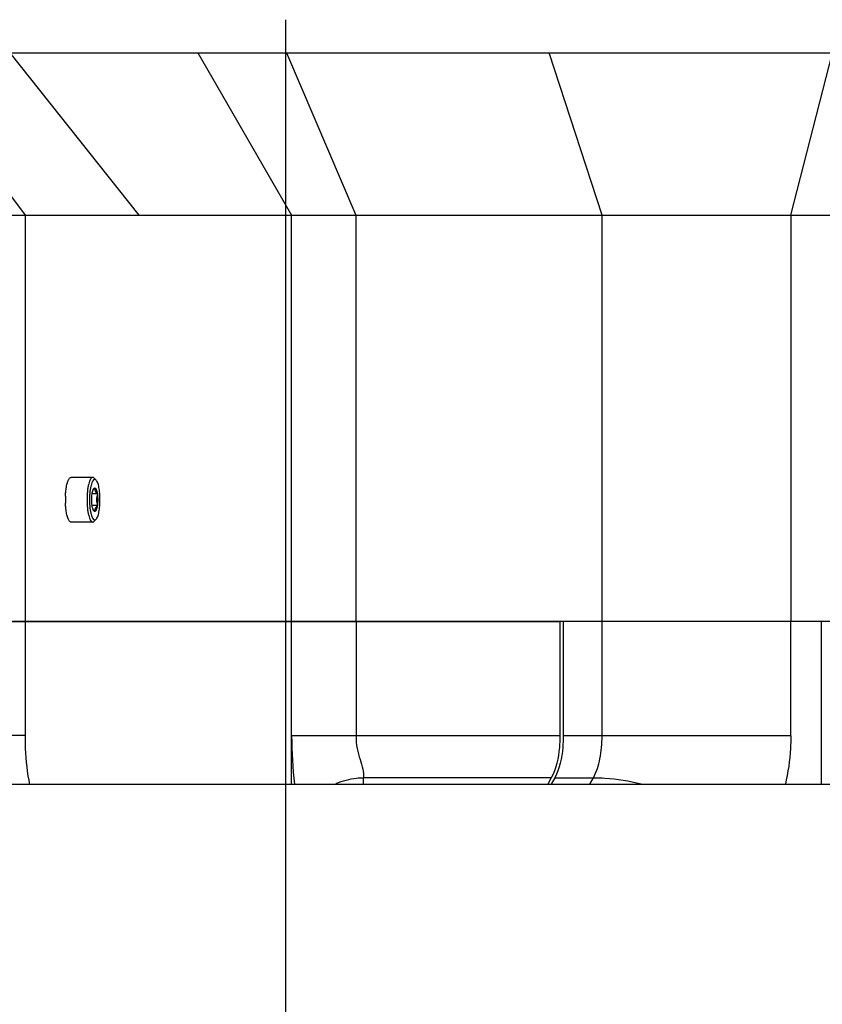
# Model space of a CAD drawing. Header units: millimetres. Extents: x -491 to 2059, y -393 to 795.
# Tile 246 of 256: x 962 to 1001, y 165 to 213. Entities that reach past the tile are written whole.
import ezdxf

# ---------------------------------------------------------------- set-up
doc = ezdxf.new("R2010")
doc.units = ezdxf.units.MM
doc.header["$LTSCALE"] = 462.55
doc.linetypes.add('CENTER', pattern=[0.6, 0.375, -0.075, 0.075, -0.075])
doc.layers.get('0').update_dxf_attribs({"linetype": 'CONTINUOUS'})
for name, color, linetype in [('_0219_COVER_TOP_PBL8', 7, 'CONTINUOUS'), ('_0302_DELTA_BOTTOM_COVER-3T_PBL44', 7, 'CONTINUOUS'), ('_0302_DELTA_BOTTOM_COVER-SLD_PBL45', 7, 'CONTINUOUS'), ('DEFAULT_1', 7, 'CENTER'), ('DR1SM11P1003_PBL3', 7, 'CONTINUOUS'), ('P9140503_BOLT_PBL21', 7, 'CONTINUOUS')]:
    doc.layers.add(name, color=color, linetype=linetype)

# ---------------------------------------------------------------- blocks, each defined once
blk = doc.blocks.new('_0219_COVER_TOP_PBL8', base_point=(1519.6, 1474.68))
at = {"layer": '_0219_COVER_TOP_PBL8', "color": 7}
for p, q in [((1393.13, 1509.68), (1613.6, 1509.68)), ((1327, 1489.68), (1720.99, 1489.68)), ((1711.59, 1439.68), (1450.76, 1439.68))]:
    blk.add_line(p, q, dxfattribs=at)
at = {"layer": '_0219_COVER_TOP_PBL8', "color": 2}
for p, q in [((1442.14, 1509.68), (1457.04, 1489.68)), ((1471.08, 1489.68), (1455.23, 1509.68)), ((1478.3, 1509.68), (1489.84, 1489.68)), ((1489.2, 1509.68), (1497.76, 1489.68)), ((1528.04, 1489.68), (1521.54, 1509.68)), ((1551.26, 1489.68), (1556.39, 1509.68)), ((1457.04, 1489.68), (1457.04, 1439.68)), ((1489.84, 1439.68), (1489.84, 1489.68)), ((1497.76, 1489.68), (1497.76, 1439.68)), ((1528.04, 1439.68), (1528.04, 1489.68)), ((1551.26, 1489.68), (1551.26, 1439.68))]:
    blk.add_line(p, q, dxfattribs=at)
blk = doc.blocks.new('P9140503_BOLT_PBL21', base_point=(1464.15, 1454.68))
at = {"layer": 'P9140503_BOLT_PBL21', "color": 7}
for p, q in [((1465.38, 1457.43), (1462.73, 1457.43)), ((1465.8, 1457.09), (1465.57, 1457.33)), ((1465.95, 1455.4), (1465.3, 1455.4)), ((1465.95, 1453.96), (1465.3, 1453.96)), ((1465.38, 1451.93), (1462.73, 1451.93)), ((1465.8, 1452.27), (1465.57, 1452.03))]:
    blk.add_line(p, q, dxfattribs=at)
blk.add_arc((1472.56, 1454.68), 10.55, 177.6306, 182.2981, dxfattribs=at)
for points, knots in [([(1462.09, 1455.93), (1462.12, 1456.14), (1462.17, 1456.44), (1462.27, 1456.8), (1462.35, 1457.02), (1462.43, 1457.19), (1462.52, 1457.32), (1462.62, 1457.41), (1462.69, 1457.43), (1462.73, 1457.43)], [0, 0, 0, 0, 0.36825, 0.525724, 0.662298, 0.776631, 0.868684, 0.940816, 1, 1, 1, 1]), ([(1465.38, 1457.43), (1465.27, 1457.43), (1465.14, 1457.28), (1465.04, 1457.1), (1464.96, 1456.91), (1464.87, 1456.61), (1464.78, 1456.19), (1464.72, 1455.72), (1464.68, 1455.21), (1464.67, 1454.68), (1464.68, 1454.15), (1464.72, 1453.64), (1464.78, 1453.17), (1464.87, 1452.76), (1464.96, 1452.46), (1465.04, 1452.26), (1465.14, 1452.08), (1465.27, 1451.93), (1465.38, 1451.93)], [0, 0, 0, 0, 0.058325, 0.080657, 0.106316, 0.1672, 0.239533, 0.321023, 0.408881, 0.5, 0.591119, 0.678977, 0.760467, 0.8328, 0.893684, 0.919343, 0.941675, 1, 1, 1, 1]), ([(1465.57, 1457.33), (1465.55, 1457.36), (1465.49, 1457.41), (1465.42, 1457.43), (1465.38, 1457.43)], [0, 0, 0, 0, 0.548396, 1, 1, 1, 1]), ([(1465.62, 1457.18), (1465.52, 1457.18), (1465.4, 1457.05), (1465.31, 1456.88), (1465.24, 1456.7), (1465.16, 1456.43), (1465.08, 1456.06), (1465.02, 1455.63), (1464.98, 1455.16), (1464.97, 1454.68), (1464.98, 1454.2), (1465.02, 1453.74), (1465.08, 1453.31), (1465.16, 1452.93), (1465.24, 1452.66), (1465.31, 1452.48), (1465.4, 1452.32), (1465.52, 1452.18), (1465.62, 1452.18)], [0, 0, 0, 0, 0.058325, 0.080657, 0.106315, 0.1672, 0.239534, 0.321025, 0.408884, 0.500002, 0.59112, 0.678978, 0.760468, 0.8328, 0.893685, 0.919343, 0.941674, 1, 1, 1, 1]), ([(1465.8, 1457.09), (1465.77, 1457.12), (1465.72, 1457.16), (1465.65, 1457.18), (1465.62, 1457.18)], [0, 0, 0, 0, 0.548396, 1, 1, 1, 1]), ([(1465.8, 1452.27), (1465.84, 1452.32), (1465.91, 1452.43), (1466, 1452.63), (1466.08, 1452.88), (1466.17, 1453.3), (1466.25, 1453.91), (1466.28, 1454.68), (1466.25, 1455.46), (1466.17, 1456.06), (1466.08, 1456.48), (1466, 1456.74), (1465.91, 1456.94), (1465.84, 1457.05), (1465.8, 1457.09)], [0, 0, 0, 0, 0.034413, 0.078561, 0.132237, 0.194547, 0.339487, 0.500003, 0.660519, 0.805455, 0.867764, 0.921439, 0.965587, 1, 1, 1, 1]), ([(1462.02, 1455.12), (1462.03, 1455.19), (1462.04, 1455.46), (1462.07, 1455.73), (1462.09, 1455.93)], [0, 0, 0, 0, 0.258219, 1, 1, 1, 1]), ([(1465.3, 1453.96), (1465.26, 1454.2), (1465.24, 1454.68), (1465.26, 1455.17), (1465.3, 1455.4)], [0, 0, 0, 0, 0.5, 1, 1, 1, 1]), ([(1465.3, 1455.4), (1465.31, 1455.49), (1465.34, 1455.65), (1465.39, 1455.81), (1465.41, 1455.88)], [0, 0, 0, 0, 0.546266, 1, 1, 1, 1]), ([(1465.41, 1455.88), (1465.42, 1455.88), (1465.43, 1455.91), (1465.44, 1455.94), (1465.45, 1455.96)], [0, 0, 0, 0, 0.264039, 1, 1, 1, 1]), ([(1465.45, 1455.96), (1465.46, 1455.99), (1465.5, 1456.05), (1465.57, 1456.13), (1465.62, 1456.13)], [0, 0, 0, 0, 0.336925, 1, 1, 1, 1]), ([(1465.46, 1455.95), (1465.48, 1455.96), (1465.53, 1456.03), (1465.58, 1456.08), (1465.62, 1456.13)], [0, 0, 0, 0, 0.241032, 1, 1, 1, 1]), ([(1465.62, 1456.13), (1465.62, 1456.07), (1465.62, 1455.94), (1465.67, 1455.75), (1465.79, 1455.57), (1465.89, 1455.46), (1465.95, 1455.4)], [0, 0, 0, 0, 0.217497, 0.448838, 0.708942, 1, 1, 1, 1]), ([(1465.62, 1456.13), (1465.64, 1456.13), (1465.68, 1456.12), (1465.73, 1456.07), (1465.77, 1456.01), (1465.83, 1455.89), (1465.9, 1455.68), (1465.93, 1455.5), (1465.95, 1455.4)], [0, 0, 0, 0, 0.060726, 0.13372, 0.225861, 0.339729, 0.632004, 1, 1, 1, 1]), ([(1465.95, 1455.4), (1465.88, 1455.17), (1465.8, 1454.68), (1465.88, 1454.19), (1465.95, 1453.96)], [0, 0, 0, 0, 0.499997, 1, 1, 1, 1]), ([(1465.95, 1455.4), (1465.98, 1455.17), (1466.01, 1454.68), (1465.98, 1454.2), (1465.95, 1453.96)], [0, 0, 0, 0, 0.5, 1, 1, 1, 1]), ([(1462.09, 1453.44), (1462.08, 1453.5), (1462.05, 1453.78), (1462.03, 1454.05), (1462.02, 1454.26)], [0, 0, 0, 0, 0.240502, 1, 1, 1, 1]), ([(1465.41, 1453.49), (1465.39, 1453.56), (1465.34, 1453.71), (1465.31, 1453.87), (1465.3, 1453.96)], [0, 0, 0, 0, 0.453724, 1, 1, 1, 1]), ([(1465.95, 1453.96), (1465.93, 1453.86), (1465.9, 1453.68), (1465.83, 1453.48), (1465.77, 1453.35), (1465.73, 1453.29), (1465.68, 1453.25), (1465.64, 1453.24), (1465.62, 1453.24)], [0, 0, 0, 0, 0.367996, 0.660271, 0.774139, 0.86628, 0.939274, 1, 1, 1, 1]), ([(1465.95, 1453.96), (1465.89, 1453.9), (1465.79, 1453.79), (1465.67, 1453.61), (1465.62, 1453.42), (1465.62, 1453.3), (1465.62, 1453.24)], [0, 0, 0, 0, 0.291071, 0.551165, 0.782499, 1, 1, 1, 1]), ([(1462.73, 1451.93), (1462.69, 1451.93), (1462.62, 1451.95), (1462.52, 1452.04), (1462.43, 1452.17), (1462.34, 1452.35), (1462.27, 1452.57), (1462.17, 1452.93), (1462.12, 1453.23), (1462.09, 1453.44)], [0, 0, 0, 0, 0.059091, 0.131173, 0.223224, 0.337589, 0.474214, 0.631736, 1, 1, 1, 1]), ([(1465.45, 1453.4), (1465.45, 1453.41), (1465.43, 1453.44), (1465.42, 1453.47), (1465.41, 1453.49)], [0, 0, 0, 0, 0.235964, 1, 1, 1, 1]), ([(1465.62, 1453.24), (1465.61, 1453.24), (1465.56, 1453.25), (1465.5, 1453.31), (1465.47, 1453.37), (1465.45, 1453.4)], [0, 0, 0, 0, 0.18503, 0.528629, 1, 1, 1, 1]), ([(1465.62, 1453.24), (1465.61, 1453.25), (1465.55, 1453.31), (1465.5, 1453.37), (1465.46, 1453.42)], [0, 0, 0, 0, 0.258611, 1, 1, 1, 1]), ([(1465.38, 1451.93), (1465.42, 1451.93), (1465.49, 1451.95), (1465.55, 1452), (1465.57, 1452.03)], [0, 0, 0, 0, 0.451604, 1, 1, 1, 1]), ([(1465.62, 1452.18), (1465.65, 1452.18), (1465.72, 1452.2), (1465.77, 1452.25), (1465.8, 1452.27)], [0, 0, 0, 0, 0.451603, 1, 1, 1, 1])]:
    blk.add_open_spline(points, degree=3, knots=knots, dxfattribs=at)
for points in [[(1465.41, 1455.87), (1465.43, 1455.9), (1465.45, 1455.92), (1465.46, 1455.95)], [(1465.46, 1453.42), (1465.45, 1453.44), (1465.43, 1453.47), (1465.41, 1453.49)]]:
    blk.add_open_spline(points, degree=3, dxfattribs=at)
blk = doc.blocks.new('_0302_DELTA_BOTTOM_COVER-3T_PBL44', base_point=(1439.46, 1380.68))
at = {"layer": '_0302_DELTA_BOTTOM_COVER-3T_PBL44', "color": 7}
for p, q in [((1450.76, 1439.68), (1522.84, 1439.68)), ((1522.84, 1439.68), (1522.84, 1425.61)), ((1521.78, 1420.47), (1521.34, 1419.68))]:
    blk.add_line(p, q, dxfattribs=at)
at = {"layer": '_0302_DELTA_BOTTOM_COVER-3T_PBL44', "color": 2}
for p, q in [((1457.04, 1439.68), (1457.04, 1425.68)), ((1489.84, 1419.68), (1489.84, 1439.68)), ((1497.76, 1439.68), (1497.76, 1425.61)), ((1457.04, 1425.68), (1449.18, 1425.68)), ((1522.84, 1425.61), (1489.84, 1425.61)), ((1521.78, 1420.47), (1498.7, 1420.47))]:
    blk.add_line(p, q, dxfattribs=at)
for centre, radius, start, end in [((1544.03, 1425.7), 54.19, 180.0924, 186.3845), ((1447.49, 1422.38), 51.25, 356.9953, 357.8712)]:
    blk.add_arc(centre, radius, start, end, dxfattribs=at)
for points, knots in [([(1457.04, 1425.68), (1457.04, 1425.14), (1457.08, 1423.11), (1457.3, 1421.08), (1457.59, 1419.62)], [0, 0, 0, 0, 0.267081, 1, 1, 1, 1]), ([(1497.76, 1425.61), (1497.76, 1425.1), (1497.83, 1424.11), (1498.23, 1422.77), (1498.64, 1421.6), (1498.71, 1420.83), (1498.7, 1420.47)], [0, 0, 0, 0, 0.29378, 0.563045, 0.798158, 1, 1, 1, 1]), ([(1495.33, 1419.75), (1496.11, 1420.11), (1497.25, 1420.42), (1498.41, 1420.47), (1498.7, 1420.47)], [0, 0, 0, 0, 0.744009, 1, 1, 1, 1])]:
    blk.add_open_spline(points, degree=3, knots=knots, dxfattribs=at)
at = {"layer": '_0302_DELTA_BOTTOM_COVER-3T_PBL44', "color": 7}
blk.add_open_spline([(1522.84, 1425.61), (1522.84, 1425.14), (1522.76, 1423.39), (1522.4, 1421.59), (1521.78, 1420.47)], degree=3, knots=[0, 0, 0, 0, 0.270407, 1, 1, 1, 1], dxfattribs=at)
blk = doc.blocks.new('_0302_DELTA_BOTTOM_COVER-SLD_PBL45', base_point=(1528.02, 1414.18))
at = {"layer": '_0302_DELTA_BOTTOM_COVER-SLD_PBL45', "color": 7}
for p, q in [((1523.27, 1439.68), (1523.27, 1425.61)), ((1555.01, 1439.68), (1523.27, 1439.68)), ((1555.01, 1439.68), (1555.01, 1419.68)), ((1522.21, 1420.47), (1521.77, 1419.68)), ((1502.55, 1388.68), (1501.02, 1388.68))]:
    blk.add_line(p, q, dxfattribs=at)
at = {"layer": '_0302_DELTA_BOTTOM_COVER-SLD_PBL45', "color": 2}
for p, q in [((1528.04, 1425.61), (1528.04, 1439.68)), ((1551.26, 1425.61), (1551.26, 1439.68)), ((1551.26, 1425.61), (1523.27, 1425.61)), ((1522.21, 1420.47), (1526.97, 1420.47)), ((1526.54, 1419.68), (1526.97, 1420.47))]:
    blk.add_line(p, q, dxfattribs=at)
at = {"layer": '_0302_DELTA_BOTTOM_COVER-SLD_PBL45', "color": 7}
blk.add_open_spline([(1523.27, 1425.61), (1523.27, 1425.14), (1523.19, 1423.39), (1522.83, 1421.59), (1522.21, 1420.47)], degree=3, knots=[0, 0, 0, 0, 0.270449, 1, 1, 1, 1], dxfattribs=at)
at = {"layer": '_0302_DELTA_BOTTOM_COVER-SLD_PBL45', "color": 2}
for points, knots in [([(1526.97, 1420.47), (1527.37, 1421.19), (1527.89, 1422.91), (1528.04, 1424.68), (1528.04, 1425.61)], [0, 0, 0, 0, 0.467671, 1, 1, 1, 1]), ([(1551.26, 1425.61), (1551.26, 1425.1), (1551.2, 1423.11), (1550.93, 1421.12), (1550.59, 1419.68)], [0, 0, 0, 0, 0.255846, 1, 1, 1, 1]), ([(1526.97, 1420.47), (1527.45, 1420.47), (1529.42, 1420.41), (1531.39, 1420.08), (1532.84, 1419.72)], [0, 0, 0, 0, 0.239899, 1, 1, 1, 1])]:
    blk.add_open_spline(points, degree=3, knots=knots, dxfattribs=at)
at = {"layer": '_0302_DELTA_BOTTOM_COVER-SLD_PBL45', "color": 7}
blk.add_open_spline([(1502.59, 1388.75), (1502.36, 1388.71), (1502.13, 1388.68), (1501.89, 1388.68)], degree=3, dxfattribs=at)
blk = doc.blocks.new('EEEEE')
at = {"layer": 'DEFAULT_1', "color": 1}
blk.add_line((1489.089, 1513.744), (1489.089, 676.61), dxfattribs=at)
at = {"layer": 'DR1SM11P1003_PBL3', "color": 7}
blk.add_line((1443.012, 1419.682), (1737.128, 1419.682), dxfattribs=at)
at = {"layer": '_0219_COVER_TOP_PBL8'}
blk.add_blockref('_0219_COVER_TOP_PBL8', (1519.6, 1474.682), dxfattribs=at)
at = {"layer": '_0302_DELTA_BOTTOM_COVER-3T_PBL44'}
blk.add_blockref('_0302_DELTA_BOTTOM_COVER-3T_PBL44', (1439.464, 1380.682), dxfattribs=at)
at = {"layer": '_0302_DELTA_BOTTOM_COVER-SLD_PBL45'}
blk.add_blockref('_0302_DELTA_BOTTOM_COVER-SLD_PBL45', (1528.015, 1414.182), dxfattribs=at)
at = {"layer": 'P9140503_BOLT_PBL21'}
blk.add_blockref('P9140503_BOLT_PBL21', (1464.146, 1454.682), dxfattribs=at)

msp = doc.modelspace()

# ---------------------------------------------------------------- block references
at = {"xscale": 0.4, "yscale": 0.4, "zscale": 0.4}
msp.add_blockref('EEEEE', (379.168, -392.534), dxfattribs=at)

doc.saveas('drawing.dxf')
